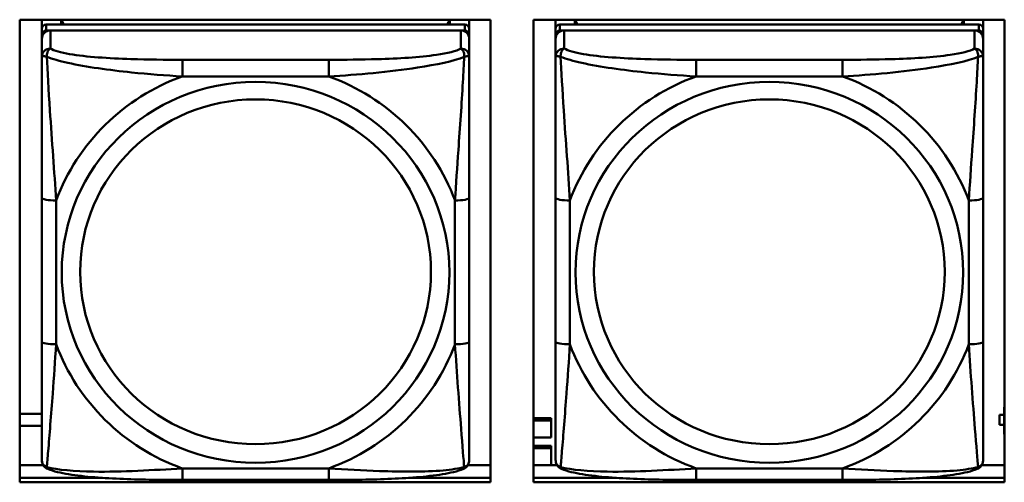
# Model space of a CAD drawing. Header units: inches. Extents: x 0.8 to 72.9, y -5.1 to 48.7.
# Tile 129 of 237: x 50.262 to 51.622, y 15.355 to 15.994. Entities that reach past the tile are written whole.
import ezdxf

# ---------------------------------------------------------------- set-up
doc = ezdxf.new("R2010")
doc.units = ezdxf.units.IN
doc.header["$MEASUREMENT"] = 0
doc.layers.add('Visible Edges(ROSSANSI)', color=7, linetype='Continuous', lineweight=50)
doc.layers.add('Visible Tangent Edges(ROSSANSI)', color=7, linetype='Continuous', lineweight=50)

msp = doc.modelspace()

# ---------------------------------------------------------------- linework, layer by layer
at = {"layer": 'Visible Edges(ROSSANSI)'}
for p, q in [((50.2617, 15.355), (50.2617, 15.9937)), ((50.2617, 15.9937), (50.9123, 15.9937)), ((50.2923, 15.9812), (50.2923, 15.9937)), ((50.877, 15.987), (50.2982, 15.987)), ((50.3189, 15.987), (50.3189, 15.9937)), ((50.3227, 15.987), (50.3194, 15.9937)), ((50.8559, 15.9937), (50.8525, 15.987)), ((50.8563, 15.9937), (50.8563, 15.987)), ((50.8829, 15.9937), (50.8829, 15.9812)), ((50.9123, 15.9937), (50.9123, 15.355)), ((50.9717, 15.355), (50.9717, 15.9937)), ((50.9717, 15.9937), (51.6223, 15.9937)), ((51.0023, 15.9812), (51.0023, 15.9937)), ((51.587, 15.987), (51.0082, 15.987)), ((51.0289, 15.987), (51.0289, 15.9937)), ((51.0327, 15.987), (51.0294, 15.9937)), ((51.5659, 15.9937), (51.5625, 15.987)), ((51.5663, 15.9937), (51.5663, 15.987)), ((51.5929, 15.9937), (51.5929, 15.9812)), ((51.6223, 15.9937), (51.6223, 15.355)), ((50.2923, 15.9812), (50.2923, 15.973)), ((50.2923, 15.9672), (50.2923, 15.973)), ((50.2982, 15.9788), (50.877, 15.9788)), ((50.8711, 15.9788), (50.3041, 15.9788)), ((50.8829, 15.973), (50.8829, 15.9812)), ((50.8829, 15.973), (50.8829, 15.9672)), ((51.0023, 15.9812), (51.0023, 15.973)), ((51.0023, 15.9672), (51.0023, 15.973)), ((51.0082, 15.9788), (51.587, 15.9788)), ((51.5811, 15.9788), (51.0141, 15.9788)), ((51.5929, 15.973), (51.5929, 15.9812)), ((51.5929, 15.973), (51.5929, 15.9672)), ((50.2923, 15.9672), (50.2923, 15.9423)), ((50.8829, 15.9423), (50.8829, 15.9672)), ((51.0023, 15.9672), (51.0023, 15.9423)), ((51.5929, 15.9423), (51.5929, 15.9672)), ((50.2923, 15.7478), (50.2923, 15.5492)), ((50.8829, 15.5492), (50.8829, 15.7478)), ((51.0023, 15.7478), (51.0023, 15.5492)), ((51.5929, 15.5492), (51.5929, 15.7478)), ((51.6223, 15.4586), (51.622, 15.4586)), ((51.622, 15.4586), (51.622, 15.4556)), ((50.2617, 15.4494), (50.2923, 15.4494)), ((50.9717, 15.4433), (50.996, 15.4433)), ((50.996, 15.4433), (50.996, 15.4403)), ((51.6156, 15.4482), (51.6156, 15.4481)), ((51.622, 15.4482), (51.6156, 15.4482)), ((51.6156, 15.4343), (51.6156, 15.4481)), ((51.6156, 15.4481), (51.622, 15.4481)), ((51.6223, 15.4555), (51.622, 15.4556)), ((51.622, 15.4556), (51.622, 15.4213)), ((50.2923, 15.4329), (50.2617, 15.4329)), ((50.9717, 15.4403), (50.996, 15.4403)), ((50.996, 15.4403), (50.996, 15.4167)), ((51.622, 15.4343), (51.6156, 15.4343)), ((50.996, 15.4167), (50.9717, 15.4167)), ((51.622, 15.4213), (51.6223, 15.4212)), ((50.9717, 15.4051), (50.996, 15.4051)), ((50.9717, 15.402), (50.996, 15.402)), ((50.996, 15.4051), (50.996, 15.402)), ((50.996, 15.402), (50.996, 15.3787)), ((50.2617, 15.3787), (50.2942, 15.3787)), ((50.881, 15.3787), (50.9123, 15.3787)), ((50.9717, 15.3787), (51.0042, 15.3787)), ((51.591, 15.3787), (51.6223, 15.3787)), ((50.2617, 15.3611), (50.3763, 15.3611)), ((50.3763, 15.3611), (50.2617, 15.3611)), ((50.799, 15.3611), (50.9123, 15.3611)), ((50.9123, 15.3611), (50.799, 15.3611)), ((50.9717, 15.3611), (51.0863, 15.3611)), ((51.0863, 15.3611), (50.9717, 15.3611)), ((51.509, 15.3611), (51.6223, 15.3611)), ((51.6223, 15.3611), (51.509, 15.3611)), ((50.9123, 15.355), (50.2617, 15.355)), ((50.6888, 15.3583), (50.4865, 15.3583)), ((51.6223, 15.355), (50.9717, 15.355)), ((51.3988, 15.3583), (51.1965, 15.3583))]:
    msp.add_line(p, q, dxfattribs=at)
for centre, major_axis, start_param, end_param in [((50.2982, 15.9812), (-0.00591, 0), 4.712389, 6.283185), ((50.877, 15.9812), (0.00591, 0), 0, 1.570796), ((51.0082, 15.9812), (-0.00591, 0), 4.712389, 6.283185), ((51.587, 15.9812), (0.00591, 0), 0, 1.570796), ((50.2982, 15.973), (-0.00591, 0), 4.712389, 6.283185), ((50.3041, 15.9672), (-0.0118, 0), 4.712389, 6.283185), ((50.8711, 15.9672), (0.0118, 0), 0, 1.570796), ((50.877, 15.973), (0.00591, 0), 0, 1.570796), ((51.0082, 15.973), (-0.00591, 0), 4.712389, 6.283185), ((51.0141, 15.9672), (-0.0118, 0), 4.712389, 6.283185), ((51.5811, 15.9672), (0.0118, 0), 0, 1.570796), ((51.587, 15.973), (0.00591, 0), 0, 1.570796)]:
    msp.add_ellipse(centre, major_axis=major_axis, ratio=0.981793, start_param=start_param, end_param=end_param, dxfattribs=at)
for points, knots in [([(50.2923, 15.9423), (50.2923, 15.9332), (50.2923, 15.9179), (50.2923, 15.9008), (50.2923, 15.8743), (50.2923, 15.844), (50.2923, 15.8147), (50.2923, 15.7922), (50.2923, 15.7698), (50.2923, 15.7478)], [-0.7968224, -0.7968224, -0.7968224, -0.7968224, -0.6514613, -0.6514613, -0.6514613, -0.427691, -0.427691, -0.427691, -0.2569517, -0.2569517, -0.2569517, -0.2569517]), ([(50.8829, 15.7478), (50.8829, 15.7711), (50.8829, 15.7948), (50.8829, 15.8185), (50.8829, 15.8496), (50.8829, 15.8819), (50.8829, 15.9087), (50.8829, 15.9225), (50.8829, 15.9346), (50.8829, 15.9423)], [0.2569537, 0.2569537, 0.2569537, 0.2569537, 0.4371919, 0.4371919, 0.4371919, 0.6739428, 0.6739428, 0.6739428, 0.7963818, 0.7963818, 0.7963818, 0.7963818]), ([(51.0023, 15.9423), (51.0023, 15.9332), (51.0023, 15.9179), (51.0023, 15.9008), (51.0023, 15.8743), (51.0023, 15.844), (51.0023, 15.8147), (51.0023, 15.7922), (51.0023, 15.7698), (51.0023, 15.7478)], [-0.7968224, -0.7968224, -0.7968224, -0.7968224, -0.6514613, -0.6514613, -0.6514613, -0.427691, -0.427691, -0.427691, -0.2569517, -0.2569517, -0.2569517, -0.2569517]), ([(51.5929, 15.7478), (51.5929, 15.7711), (51.5929, 15.7948), (51.5929, 15.8185), (51.5929, 15.8496), (51.5929, 15.8819), (51.5929, 15.9087), (51.5929, 15.9225), (51.5929, 15.9346), (51.5929, 15.9423)], [0.2569537, 0.2569537, 0.2569537, 0.2569537, 0.4371919, 0.4371919, 0.4371919, 0.6739428, 0.6739428, 0.6739428, 0.7963818, 0.7963818, 0.7963818, 0.7963818]), ([(50.2923, 15.5492), (50.2923, 15.526), (50.2923, 15.5026), (50.2923, 15.4804), (50.2923, 15.4513), (50.2923, 15.423), (50.2923, 15.4041), (50.2923, 15.3944), (50.2923, 15.3875), (50.2923, 15.3857)], [0.2569537, 0.2569537, 0.2569537, 0.2569537, 0.4371919, 0.4371919, 0.4371919, 0.6739428, 0.6739428, 0.6739428, 0.7963818, 0.7963818, 0.7963818, 0.7963818]), ([(50.8829, 15.3857), (50.8829, 15.3878), (50.8829, 15.3971), (50.8829, 15.4098), (50.8829, 15.4294), (50.8829, 15.4563), (50.8829, 15.484), (50.8829, 15.5051), (50.8829, 15.5272), (50.8829, 15.5492)], [-0.7968224, -0.7968224, -0.7968224, -0.7968224, -0.6514613, -0.6514613, -0.6514613, -0.427691, -0.427691, -0.427691, -0.2569517, -0.2569517, -0.2569517, -0.2569517]), ([(51.0023, 15.5492), (51.0023, 15.526), (51.0023, 15.5026), (51.0023, 15.4804), (51.0023, 15.4513), (51.0023, 15.423), (51.0023, 15.4041), (51.0023, 15.3944), (51.0023, 15.3875), (51.0023, 15.3857)], [0.2569537, 0.2569537, 0.2569537, 0.2569537, 0.4371919, 0.4371919, 0.4371919, 0.6739428, 0.6739428, 0.6739428, 0.7963818, 0.7963818, 0.7963818, 0.7963818]), ([(51.5929, 15.3857), (51.5929, 15.3878), (51.5929, 15.3971), (51.5929, 15.4098), (51.5929, 15.4294), (51.5929, 15.4563), (51.5929, 15.484), (51.5929, 15.5051), (51.5929, 15.5272), (51.5929, 15.5492)], [-0.7968224, -0.7968224, -0.7968224, -0.7968224, -0.6514613, -0.6514613, -0.6514613, -0.427691, -0.427691, -0.427691, -0.2569517, -0.2569517, -0.2569517, -0.2569517]), ([(50.3004, 15.3734), (50.2993, 15.3738), (50.2982, 15.3744), (50.2963, 15.376), (50.2954, 15.3769), (50.294, 15.3789), (50.2935, 15.3799), (50.2928, 15.3818), (50.2926, 15.3827), (50.2924, 15.3843), (50.2923, 15.385), (50.2923, 15.3857)], [0.02510739, 0.02510739, 0.02510739, 0.02510739, 0.03073999, 0.03073999, 0.03637259, 0.03637259, 0.0420052, 0.0420052, 0.0476378, 0.0476378, 0.0532704, 0.0532704, 0.0532704, 0.0532704]), ([(50.8748, 15.3734), (50.8759, 15.3738), (50.877, 15.3744), (50.879, 15.376), (50.8798, 15.3769), (50.8812, 15.3789), (50.8817, 15.3799), (50.8824, 15.3818), (50.8826, 15.3827), (50.8828, 15.3843), (50.8829, 15.385), (50.8829, 15.3857)], [0.02510739, 0.02510739, 0.02510739, 0.02510739, 0.03073999, 0.03073999, 0.03637259, 0.03637259, 0.0420052, 0.0420052, 0.0476378, 0.0476378, 0.0532704, 0.0532704, 0.0532704, 0.0532704]), ([(51.0104, 15.3734), (51.0093, 15.3738), (51.0082, 15.3744), (51.0063, 15.376), (51.0054, 15.3769), (51.004, 15.3789), (51.0035, 15.3799), (51.0028, 15.3818), (51.0026, 15.3827), (51.0024, 15.3843), (51.0023, 15.385), (51.0023, 15.3857)], [0.02510739, 0.02510739, 0.02510739, 0.02510739, 0.03073999, 0.03073999, 0.03637259, 0.03637259, 0.0420052, 0.0420052, 0.0476378, 0.0476378, 0.0532704, 0.0532704, 0.0532704, 0.0532704]), ([(51.5848, 15.3734), (51.5859, 15.3738), (51.587, 15.3744), (51.589, 15.376), (51.5898, 15.3769), (51.5912, 15.3789), (51.5917, 15.3799), (51.5924, 15.3818), (51.5926, 15.3827), (51.5928, 15.3843), (51.5929, 15.385), (51.5929, 15.3857)], [0.02510739, 0.02510739, 0.02510739, 0.02510739, 0.03073999, 0.03073999, 0.03637259, 0.03637259, 0.0420052, 0.0420052, 0.0476378, 0.0476378, 0.0532704, 0.0532704, 0.0532704, 0.0532704]), ([(50.4865, 15.3583), (50.4729, 15.3583), (50.4593, 15.3583), (50.432, 15.3587), (50.4184, 15.359), (50.3915, 15.3601), (50.3782, 15.3608), (50.3526, 15.3629), (50.3404, 15.3643), (50.3183, 15.3679), (50.3088, 15.3699), (50.3004, 15.3734)], [0.2569517, 0.2569517, 0.2569517, 0.2569517, 0.3597049, 0.3597049, 0.4624581, 0.4624581, 0.5652112, 0.5652112, 0.6679644, 0.6679644, 0.7707176, 0.7707176, 0.7707176, 0.7707176]), ([(50.8748, 15.3734), (50.8664, 15.3699), (50.8569, 15.3679), (50.8349, 15.3643), (50.8227, 15.3629), (50.797, 15.3608), (50.7837, 15.3601), (50.7569, 15.359), (50.7433, 15.3587), (50.716, 15.3583), (50.7023, 15.3583), (50.6888, 15.3583)], [-0.7703505, -0.7703505, -0.7703505, -0.7703505, -0.6676711, -0.6676711, -0.5649918, -0.5649918, -0.4623124, -0.4623124, -0.3596331, -0.3596331, -0.2569537, -0.2569537, -0.2569537, -0.2569537]), ([(51.1965, 15.3583), (51.1829, 15.3583), (51.1693, 15.3583), (51.142, 15.3587), (51.1284, 15.359), (51.1015, 15.3601), (51.0882, 15.3608), (51.0626, 15.3629), (51.0504, 15.3643), (51.0283, 15.3679), (51.0188, 15.3699), (51.0104, 15.3734)], [0.2569517, 0.2569517, 0.2569517, 0.2569517, 0.3597049, 0.3597049, 0.4624581, 0.4624581, 0.5652112, 0.5652112, 0.6679644, 0.6679644, 0.7707176, 0.7707176, 0.7707176, 0.7707176]), ([(51.5848, 15.3734), (51.5764, 15.3699), (51.5669, 15.3679), (51.5449, 15.3643), (51.5327, 15.3629), (51.507, 15.3608), (51.4937, 15.3601), (51.4669, 15.359), (51.4533, 15.3587), (51.426, 15.3583), (51.4123, 15.3583), (51.3988, 15.3583)], [-0.7703505, -0.7703505, -0.7703505, -0.7703505, -0.6676711, -0.6676711, -0.5649918, -0.5649918, -0.4623124, -0.4623124, -0.3596331, -0.3596331, -0.2569537, -0.2569537, -0.2569537, -0.2569537])]:
    msp.add_open_spline(points, degree=3, knots=knots, dxfattribs=at)
at = {"layer": 'Visible Tangent Edges(ROSSANSI)'}
for p, q in [((50.2982, 15.9788), (50.2982, 15.987)), ((50.877, 15.987), (50.877, 15.9788)), ((51.0082, 15.9788), (51.0082, 15.987)), ((51.587, 15.987), (51.587, 15.9788)), ((50.3041, 15.9539), (50.3041, 15.9788)), ((50.8711, 15.9788), (50.8711, 15.9539)), ((51.0141, 15.9539), (51.0141, 15.9788)), ((51.5811, 15.9788), (51.5811, 15.9539)), ((50.4865, 15.9384), (50.4865, 15.9154)), ((50.6888, 15.9384), (50.4865, 15.9384)), ((50.6888, 15.9384), (50.6888, 15.9154)), ((51.1965, 15.9384), (51.1965, 15.9154)), ((51.3988, 15.9384), (51.1965, 15.9384)), ((51.3988, 15.9384), (51.3988, 15.9154)), ((50.4865, 15.9154), (50.6888, 15.9154)), ((51.1965, 15.9154), (51.3988, 15.9154)), ((50.312, 15.5455), (50.312, 15.7441)), ((50.8632, 15.7441), (50.8632, 15.5455)), ((51.022, 15.5455), (51.022, 15.7441)), ((51.5732, 15.7441), (51.5732, 15.5455)), ((50.6888, 15.3742), (50.4865, 15.3742)), ((50.4865, 15.3583), (50.4865, 15.3742)), ((50.6888, 15.3583), (50.6888, 15.3742)), ((51.3988, 15.3742), (51.1965, 15.3742)), ((51.1965, 15.3583), (51.1965, 15.3742)), ((51.3988, 15.3583), (51.3988, 15.3742))]:
    msp.add_line(p, q, dxfattribs=at)
for centre, major_axis, ratio, start_param, end_param in [((50.3041, 15.9423), (-0.0118, 0), 0.981793, 4.712389, 6.283185), ((50.8711, 15.9423), (0.0118, 0), 0.981793, 0, 1.570796), ((51.0141, 15.9423), (-0.0118, 0), 0.981793, 4.712389, 6.283185), ((51.5811, 15.9423), (0.0118, 0), 0.981793, 0, 1.570796), ((50.5876, 15.6448), (-0.2936, 0), 0.981793, 5.064156, 5.931419), ((50.5876, 15.6448), (0.2936, 0), 0.981793, 0.351767, 1.21903), ((51.2976, 15.6448), (-0.2936, 0), 0.981793, 5.064156, 5.931419), ((51.2976, 15.6448), (0.2936, 0), 0.981793, 0.351767, 1.21903), ((50.312, 15.7478), (-0.0197, 0), 0.189952, 0, 1.570796), ((50.8632, 15.7478), (0.0197, 0), 0.189952, 4.712389, 6.283185), ((51.022, 15.7478), (-0.0197, 0), 0.189952, 0, 1.570796), ((51.5732, 15.7478), (0.0197, 0), 0.189952, 4.712389, 6.283185), ((50.312, 15.5492), (-0.0197, 0), 0.189952, 0, 1.570796), ((50.5876, 15.6448), (-0.2936, 0), 0.981793, 0.351767, 1.21903), ((50.5876, 15.6448), (0.2936, 0), 0.981793, 5.064156, 5.931419), ((50.8632, 15.5492), (0.0197, 0), 0.189952, 4.712389, 6.283185), ((51.022, 15.5492), (-0.0197, 0), 0.189952, 0, 1.570796), ((51.2976, 15.6448), (-0.2936, 0), 0.981793, 0.351767, 1.21903), ((51.2976, 15.6448), (0.2936, 0), 0.981793, 5.064156, 5.931419), ((51.5732, 15.5492), (0.0197, 0), 0.189952, 4.712389, 6.283185)]:
    msp.add_ellipse(centre, major_axis=major_axis, ratio=ratio, start_param=start_param, end_param=end_param, dxfattribs=at)
for centre, major_axis in [((50.5876, 15.6448), (-0.2678, 0)), ((51.2976, 15.6448), (-0.2678, 0)), ((50.5876, 15.6456), (-0.2424, 0)), ((51.2976, 15.6456), (-0.2424, 0))]:
    msp.add_ellipse(centre, major_axis=major_axis, ratio=0.981793, dxfattribs=at)
for points, knots in [([(50.2992, 15.9424), (50.2992, 15.9435), (50.2992, 15.9445), (50.2995, 15.9465), (50.2997, 15.9475), (50.3001, 15.9489), (50.3003, 15.9494), (50.3006, 15.9502), (50.3007, 15.9504), (50.301, 15.951), (50.3013, 15.9513), (50.3018, 15.9521), (50.3022, 15.9525), (50.3031, 15.9533), (50.3036, 15.9536), (50.3041, 15.9539)], [-0.00023197, -0.00023197, -0.00023197, -0.00023197, 0.00913095, 0.00913095, 0.01983142, 0.01983142, 0.02651922, 0.02651922, 0.02986312, 0.02986312, 0.03521335, 0.03521335, 0.04377373, 0.04377373, 0.0532704, 0.0532704, 0.0532704, 0.0532704]), ([(50.4865, 15.9384), (50.4628, 15.9384), (50.4388, 15.9386), (50.4155, 15.9393), (50.3848, 15.9403), (50.3539, 15.9423), (50.3306, 15.9463), (50.3186, 15.9484), (50.309, 15.951), (50.3041, 15.9539)], [0.2569537, 0.2569537, 0.2569537, 0.2569537, 0.4371919, 0.4371919, 0.4371919, 0.6739428, 0.6739428, 0.6739428, 0.7963818, 0.7963818, 0.7963818, 0.7963818]), ([(50.8711, 15.9539), (50.8653, 15.9504), (50.8529, 15.9474), (50.8376, 15.9452), (50.8142, 15.9418), (50.7851, 15.9401), (50.756, 15.9392), (50.7338, 15.9386), (50.7112, 15.9384), (50.6888, 15.9384)], [-0.7968224, -0.7968224, -0.7968224, -0.7968224, -0.6514613, -0.6514613, -0.6514613, -0.427691, -0.427691, -0.427691, -0.2569517, -0.2569517, -0.2569517, -0.2569517]), ([(50.8711, 15.9539), (50.8716, 15.9536), (50.8721, 15.9533), (50.873, 15.9525), (50.8734, 15.9521), (50.874, 15.9513), (50.8742, 15.951), (50.8745, 15.9504), (50.8746, 15.9502), (50.8749, 15.9494), (50.8751, 15.9489), (50.8756, 15.9475), (50.8758, 15.9465), (50.876, 15.9445), (50.8761, 15.9435), (50.876, 15.9424)], [-0.0532704, -0.0532704, -0.0532704, -0.0532704, -0.04377373, -0.04377373, -0.03521335, -0.03521335, -0.02986312, -0.02986312, -0.02651922, -0.02651922, -0.01983142, -0.01983142, -0.00913095, -0.00913095, 0.00023197, 0.00023197, 0.00023197, 0.00023197]), ([(51.0092, 15.9424), (51.0092, 15.9435), (51.0092, 15.9445), (51.0095, 15.9465), (51.0097, 15.9475), (51.0101, 15.9489), (51.0103, 15.9494), (51.0106, 15.9502), (51.0107, 15.9504), (51.011, 15.951), (51.0113, 15.9513), (51.0118, 15.9521), (51.0122, 15.9525), (51.0131, 15.9533), (51.0136, 15.9536), (51.0141, 15.9539)], [-0.00023197, -0.00023197, -0.00023197, -0.00023197, 0.00913095, 0.00913095, 0.01983142, 0.01983142, 0.02651922, 0.02651922, 0.02986312, 0.02986312, 0.03521335, 0.03521335, 0.04377373, 0.04377373, 0.0532704, 0.0532704, 0.0532704, 0.0532704]), ([(51.1965, 15.9384), (51.1728, 15.9384), (51.1488, 15.9386), (51.1255, 15.9393), (51.0948, 15.9403), (51.0639, 15.9423), (51.0406, 15.9463), (51.0286, 15.9484), (51.019, 15.951), (51.0141, 15.9539)], [0.2569537, 0.2569537, 0.2569537, 0.2569537, 0.4371919, 0.4371919, 0.4371919, 0.6739428, 0.6739428, 0.6739428, 0.7963818, 0.7963818, 0.7963818, 0.7963818]), ([(51.5811, 15.9539), (51.5753, 15.9504), (51.5629, 15.9474), (51.5476, 15.9452), (51.5242, 15.9418), (51.4951, 15.9401), (51.466, 15.9392), (51.4438, 15.9386), (51.4212, 15.9384), (51.3988, 15.9384)], [-0.7968224, -0.7968224, -0.7968224, -0.7968224, -0.6514613, -0.6514613, -0.6514613, -0.427691, -0.427691, -0.427691, -0.2569517, -0.2569517, -0.2569517, -0.2569517]), ([(51.5811, 15.9539), (51.5816, 15.9536), (51.5821, 15.9533), (51.583, 15.9525), (51.5834, 15.9521), (51.584, 15.9513), (51.5842, 15.951), (51.5845, 15.9504), (51.5846, 15.9502), (51.5849, 15.9494), (51.5851, 15.9489), (51.5856, 15.9475), (51.5858, 15.9465), (51.586, 15.9445), (51.5861, 15.9435), (51.586, 15.9424)], [-0.0532704, -0.0532704, -0.0532704, -0.0532704, -0.04377373, -0.04377373, -0.03521335, -0.03521335, -0.02986312, -0.02986312, -0.02651922, -0.02651922, -0.01983142, -0.01983142, -0.00913095, -0.00913095, 0.00023197, 0.00023197, 0.00023197, 0.00023197]), ([(50.2923, 15.9423), (50.2923, 15.9425), (50.2924, 15.9428), (50.2927, 15.9431), (50.2928, 15.9432), (50.2932, 15.9434), (50.2934, 15.9434), (50.2937, 15.9435), (50.2938, 15.9435), (50.2942, 15.9435), (50.2946, 15.9435), (50.2955, 15.9434), (50.2961, 15.9433), (50.2976, 15.9429), (50.2983, 15.9427), (50.2992, 15.9424)], [-0.0532704, -0.0532704, -0.0532704, -0.0532704, -0.04377373, -0.04377373, -0.03521335, -0.03521335, -0.02986312, -0.02986312, -0.02651922, -0.02651922, -0.01983142, -0.01983142, -0.00913095, -0.00913095, 0.00023197, 0.00023197, 0.00023197, 0.00023197]), ([(50.2992, 15.9424), (50.3068, 15.9394), (50.3169, 15.9366), (50.3539, 15.9284), (50.3856, 15.9241), (50.4399, 15.9185), (50.4631, 15.9167), (50.4865, 15.9154)], [-0.7478145, -0.7478145, -0.7478145, -0.7478145, -0.6493253, -0.6493253, -0.427691, -0.427691, -0.2569537, -0.2569537, -0.2569537, -0.2569537]), ([(50.312, 15.7441), (50.3096, 15.7838), (50.3063, 15.8259), (50.3017, 15.8959), (50.3001, 15.9234), (50.2992, 15.9424)], [0.2569517, 0.2569517, 0.2569517, 0.2569517, 0.5559983, 0.5559983, 0.7482818, 0.7482818, 0.7482818, 0.7482818]), ([(50.6888, 15.9154), (50.7292, 15.9177), (50.7716, 15.9215), (50.8373, 15.9315), (50.8617, 15.9366), (50.876, 15.9424)], [0.2569517, 0.2569517, 0.2569517, 0.2569517, 0.5559983, 0.5559983, 0.7482818, 0.7482818, 0.7482818, 0.7482818]), ([(50.876, 15.9424), (50.8755, 15.9324), (50.8749, 15.9203), (50.8724, 15.8782), (50.8701, 15.8451), (50.8662, 15.79), (50.8646, 15.767), (50.8632, 15.7441)], [-0.7478145, -0.7478145, -0.7478145, -0.7478145, -0.6493253, -0.6493253, -0.427691, -0.427691, -0.2569537, -0.2569537, -0.2569537, -0.2569537]), ([(50.876, 15.9424), (50.8769, 15.9427), (50.8776, 15.9429), (50.8791, 15.9433), (50.8797, 15.9434), (50.8807, 15.9435), (50.881, 15.9435), (50.8814, 15.9435), (50.8815, 15.9435), (50.8818, 15.9434), (50.882, 15.9434), (50.8824, 15.9432), (50.8826, 15.9431), (50.8828, 15.9428), (50.8829, 15.9425), (50.8829, 15.9423)], [-0.00023197, -0.00023197, -0.00023197, -0.00023197, 0.00913095, 0.00913095, 0.01983142, 0.01983142, 0.02651922, 0.02651922, 0.02986312, 0.02986312, 0.03521335, 0.03521335, 0.04377373, 0.04377373, 0.0532704, 0.0532704, 0.0532704, 0.0532704]), ([(51.0023, 15.9423), (51.0023, 15.9425), (51.0024, 15.9428), (51.0027, 15.9431), (51.0028, 15.9432), (51.0032, 15.9434), (51.0034, 15.9434), (51.0037, 15.9435), (51.0038, 15.9435), (51.0042, 15.9435), (51.0046, 15.9435), (51.0055, 15.9434), (51.0061, 15.9433), (51.0076, 15.9429), (51.0083, 15.9427), (51.0092, 15.9424)], [-0.0532704, -0.0532704, -0.0532704, -0.0532704, -0.04377373, -0.04377373, -0.03521335, -0.03521335, -0.02986312, -0.02986312, -0.02651922, -0.02651922, -0.01983142, -0.01983142, -0.00913095, -0.00913095, 0.00023197, 0.00023197, 0.00023197, 0.00023197]), ([(51.0092, 15.9424), (51.0168, 15.9394), (51.0269, 15.9366), (51.0639, 15.9284), (51.0956, 15.9241), (51.1499, 15.9185), (51.1731, 15.9167), (51.1965, 15.9154)], [-0.7478145, -0.7478145, -0.7478145, -0.7478145, -0.6493253, -0.6493253, -0.427691, -0.427691, -0.2569537, -0.2569537, -0.2569537, -0.2569537]), ([(51.022, 15.7441), (51.0196, 15.7838), (51.0163, 15.8259), (51.0117, 15.8959), (51.0101, 15.9234), (51.0092, 15.9424)], [0.2569517, 0.2569517, 0.2569517, 0.2569517, 0.5559983, 0.5559983, 0.7482818, 0.7482818, 0.7482818, 0.7482818]), ([(51.3988, 15.9154), (51.4392, 15.9177), (51.4816, 15.9215), (51.5473, 15.9315), (51.5717, 15.9366), (51.586, 15.9424)], [0.2569517, 0.2569517, 0.2569517, 0.2569517, 0.5559983, 0.5559983, 0.7482818, 0.7482818, 0.7482818, 0.7482818]), ([(51.586, 15.9424), (51.5855, 15.9324), (51.5849, 15.9203), (51.5824, 15.8782), (51.5801, 15.8451), (51.5762, 15.79), (51.5746, 15.767), (51.5732, 15.7441)], [-0.7478145, -0.7478145, -0.7478145, -0.7478145, -0.6493253, -0.6493253, -0.427691, -0.427691, -0.2569537, -0.2569537, -0.2569537, -0.2569537]), ([(51.586, 15.9424), (51.5869, 15.9427), (51.5876, 15.9429), (51.5891, 15.9433), (51.5897, 15.9434), (51.5907, 15.9435), (51.591, 15.9435), (51.5914, 15.9435), (51.5915, 15.9435), (51.5918, 15.9434), (51.592, 15.9434), (51.5924, 15.9432), (51.5926, 15.9431), (51.5928, 15.9428), (51.5929, 15.9425), (51.5929, 15.9423)], [-0.00023197, -0.00023197, -0.00023197, -0.00023197, 0.00913095, 0.00913095, 0.01983142, 0.01983142, 0.02651922, 0.02651922, 0.02986312, 0.02986312, 0.03521335, 0.03521335, 0.04377373, 0.04377373, 0.0532704, 0.0532704, 0.0532704, 0.0532704]), ([(50.2992, 15.376), (50.2997, 15.3811), (50.3003, 15.3887), (50.3028, 15.4193), (50.3051, 15.4484), (50.309, 15.4999), (50.3106, 15.5225), (50.312, 15.5455)], [-0.7478145, -0.7478145, -0.7478145, -0.7478145, -0.6493253, -0.6493253, -0.427691, -0.427691, -0.2569537, -0.2569537, -0.2569537, -0.2569537]), ([(50.8632, 15.5455), (50.8656, 15.5057), (50.8689, 15.4647), (50.8735, 15.4057), (50.8751, 15.3853), (50.876, 15.376)], [0.2569517, 0.2569517, 0.2569517, 0.2569517, 0.5559983, 0.5559983, 0.7482818, 0.7482818, 0.7482818, 0.7482818]), ([(51.0092, 15.376), (51.0097, 15.3811), (51.0103, 15.3887), (51.0128, 15.4193), (51.0151, 15.4484), (51.019, 15.4999), (51.0206, 15.5225), (51.022, 15.5455)], [-0.7478145, -0.7478145, -0.7478145, -0.7478145, -0.6493253, -0.6493253, -0.427691, -0.427691, -0.2569537, -0.2569537, -0.2569537, -0.2569537]), ([(51.5732, 15.5455), (51.5756, 15.5057), (51.5789, 15.4647), (51.5835, 15.4057), (51.5851, 15.3853), (51.586, 15.376)], [0.2569517, 0.2569517, 0.2569517, 0.2569517, 0.5559983, 0.5559983, 0.7482818, 0.7482818, 0.7482818, 0.7482818]), ([(50.2992, 15.376), (50.2983, 15.3763), (50.2976, 15.3766), (50.2961, 15.3775), (50.2955, 15.378), (50.2946, 15.3789), (50.2942, 15.3793), (50.2938, 15.38), (50.2937, 15.3802), (50.2934, 15.3807), (50.2932, 15.3811), (50.2928, 15.3821), (50.2927, 15.3827), (50.2924, 15.3841), (50.2923, 15.3849), (50.2923, 15.3857)], [-0.00023197, -0.00023197, -0.00023197, -0.00023197, 0.00913095, 0.00913095, 0.01983142, 0.01983142, 0.02651922, 0.02651922, 0.02986312, 0.02986312, 0.03521335, 0.03521335, 0.04377373, 0.04377373, 0.0532704, 0.0532704, 0.0532704, 0.0532704]), ([(50.3004, 15.3734), (50.3002, 15.3735), (50.3001, 15.3735), (50.2997, 15.3739), (50.2995, 15.3742), (50.2992, 15.375), (50.2992, 15.3755), (50.2992, 15.376)], [-0.02510739, -0.02510739, -0.02510739, -0.02510739, -0.01983142, -0.01983142, -0.00913095, -0.00913095, 0.00023197, 0.00023197, 0.00023197, 0.00023197]), ([(50.4865, 15.3742), (50.446, 15.3718), (50.4036, 15.3691), (50.338, 15.3701), (50.3135, 15.3721), (50.2992, 15.376)], [0.2569517, 0.2569517, 0.2569517, 0.2569517, 0.5559983, 0.5559983, 0.7482818, 0.7482818, 0.7482818, 0.7482818]), ([(50.876, 15.376), (50.8684, 15.3741), (50.8584, 15.3724), (50.8213, 15.3691), (50.7896, 15.3694), (50.7354, 15.3714), (50.7121, 15.3728), (50.6888, 15.3742)], [-0.7478145, -0.7478145, -0.7478145, -0.7478145, -0.6493253, -0.6493253, -0.427691, -0.427691, -0.2569537, -0.2569537, -0.2569537, -0.2569537]), ([(50.876, 15.376), (50.8761, 15.3755), (50.876, 15.375), (50.8758, 15.3742), (50.8756, 15.3739), (50.8752, 15.3735), (50.875, 15.3735), (50.8748, 15.3734)], [-0.00023197, -0.00023197, -0.00023197, -0.00023197, 0.00913095, 0.00913095, 0.01983142, 0.01983142, 0.02510739, 0.02510739, 0.02510739, 0.02510739]), ([(50.8829, 15.3857), (50.8829, 15.3849), (50.8828, 15.3841), (50.8826, 15.3827), (50.8824, 15.3821), (50.882, 15.3811), (50.8818, 15.3807), (50.8815, 15.3802), (50.8814, 15.38), (50.881, 15.3793), (50.8807, 15.3789), (50.8797, 15.378), (50.8791, 15.3775), (50.8776, 15.3766), (50.8769, 15.3763), (50.876, 15.376)], [-0.0532704, -0.0532704, -0.0532704, -0.0532704, -0.04377373, -0.04377373, -0.03521335, -0.03521335, -0.02986312, -0.02986312, -0.02651922, -0.02651922, -0.01983142, -0.01983142, -0.00913095, -0.00913095, 0.00023197, 0.00023197, 0.00023197, 0.00023197]), ([(51.0092, 15.376), (51.0083, 15.3763), (51.0076, 15.3766), (51.0061, 15.3775), (51.0055, 15.378), (51.0046, 15.3789), (51.0042, 15.3793), (51.0038, 15.38), (51.0037, 15.3802), (51.0034, 15.3807), (51.0032, 15.3811), (51.0028, 15.3821), (51.0027, 15.3827), (51.0024, 15.3841), (51.0023, 15.3849), (51.0023, 15.3857)], [-0.00023197, -0.00023197, -0.00023197, -0.00023197, 0.00913095, 0.00913095, 0.01983142, 0.01983142, 0.02651922, 0.02651922, 0.02986312, 0.02986312, 0.03521335, 0.03521335, 0.04377373, 0.04377373, 0.0532704, 0.0532704, 0.0532704, 0.0532704]), ([(51.0104, 15.3734), (51.0102, 15.3735), (51.0101, 15.3735), (51.0097, 15.3739), (51.0095, 15.3742), (51.0092, 15.375), (51.0092, 15.3755), (51.0092, 15.376)], [-0.02510739, -0.02510739, -0.02510739, -0.02510739, -0.01983142, -0.01983142, -0.00913095, -0.00913095, 0.00023197, 0.00023197, 0.00023197, 0.00023197]), ([(51.1965, 15.3742), (51.156, 15.3718), (51.1136, 15.3691), (51.048, 15.3701), (51.0235, 15.3721), (51.0092, 15.376)], [0.2569517, 0.2569517, 0.2569517, 0.2569517, 0.5559983, 0.5559983, 0.7482818, 0.7482818, 0.7482818, 0.7482818]), ([(51.586, 15.376), (51.5784, 15.3741), (51.5684, 15.3724), (51.5313, 15.3691), (51.4996, 15.3694), (51.4454, 15.3714), (51.4221, 15.3728), (51.3988, 15.3742)], [-0.7478145, -0.7478145, -0.7478145, -0.7478145, -0.6493253, -0.6493253, -0.427691, -0.427691, -0.2569537, -0.2569537, -0.2569537, -0.2569537]), ([(51.586, 15.376), (51.5861, 15.3755), (51.586, 15.375), (51.5858, 15.3742), (51.5856, 15.3739), (51.5852, 15.3735), (51.585, 15.3735), (51.5848, 15.3734)], [-0.00023197, -0.00023197, -0.00023197, -0.00023197, 0.00913095, 0.00913095, 0.01983142, 0.01983142, 0.02510739, 0.02510739, 0.02510739, 0.02510739]), ([(51.5929, 15.3857), (51.5929, 15.3849), (51.5928, 15.3841), (51.5926, 15.3827), (51.5924, 15.3821), (51.592, 15.3811), (51.5918, 15.3807), (51.5915, 15.3802), (51.5914, 15.38), (51.591, 15.3793), (51.5907, 15.3789), (51.5897, 15.378), (51.5891, 15.3775), (51.5876, 15.3766), (51.5869, 15.3763), (51.586, 15.376)], [-0.0532704, -0.0532704, -0.0532704, -0.0532704, -0.04377373, -0.04377373, -0.03521335, -0.03521335, -0.02986312, -0.02986312, -0.02651922, -0.02651922, -0.01983142, -0.01983142, -0.00913095, -0.00913095, 0.00023197, 0.00023197, 0.00023197, 0.00023197])]:
    msp.add_open_spline(points, degree=3, knots=knots, dxfattribs=at)

doc.saveas('drawing.dxf')
